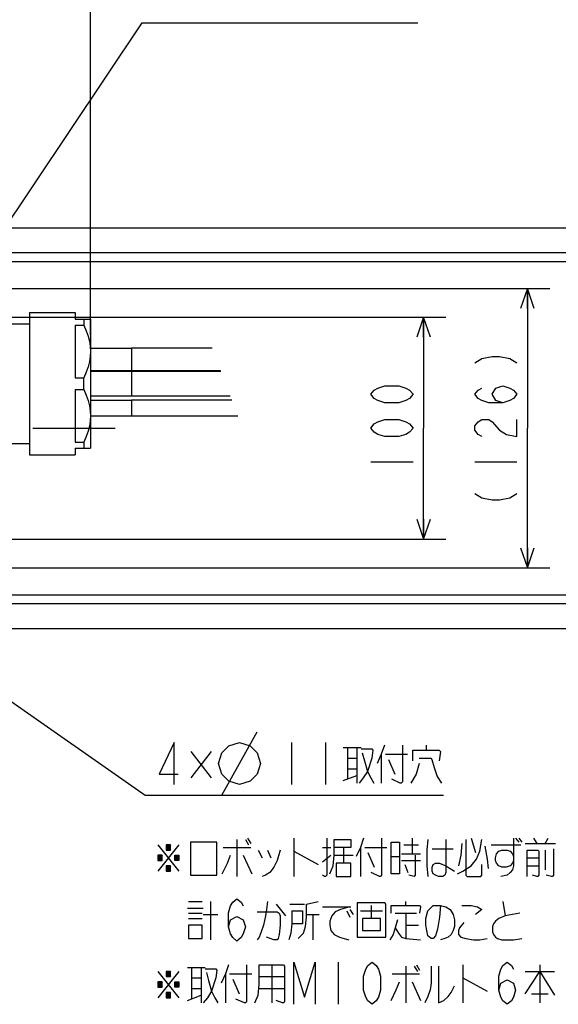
# Model space of a CAD drawing. Extents: x 0 to 594, y 0 to 420.
# Tile 53 of 71: x 343 to 392, y 284 to 373. Entities that reach past the tile are written whole.
import ezdxf

# ---------------------------------------------------------------- set-up
doc = ezdxf.new("R2010")
doc.units = 0
doc.header["$LTSCALE"] = 32.67
doc.linetypes.add('CENTER', pattern=[0.6, 0.375, -0.075, 0.075, -0.075])
doc.layers.get('0').update_dxf_attribs({"linetype": 'CONTINUOUS'})
for name, color, linetype in [('AXIS', 7, 'CONTINUOUS'), ('DRA_ITEM', 7, 'CONTINUOUS'), ('DRIV_DIM', 7, 'CONTINUOUS')]:
    doc.layers.add(name, color=color, linetype=linetype)
doc.styles.get("Standard").update_dxf_attribs({"font": 'txt', "width": 0.8})
doc.dimstyles.new('DIMSTYLE_1', dxfattribs={"dimtxt": 3.8, "dimasz": 1.8, "dimexe": 2, "dimexo": 1.5, "dimgap": 0.95, "dimtad": 1, "dimdec": 3, "dimlfac": 5, "dimtxsty": 'STANDARD', "dimblk": 'OPEN', "dimblk1": 'OPEN', "dimblk2": 'OPEN', "dimcen": 0.09, "dimazin": 2, "dimtp": 0.001, "dimtm": 0.001, "dimtfac": 1, "dimtdec": 3, "dimtofl": 0, "dimtmove": 0, "dimatfit": 3, "dimtolj": 1})
doc.dimstyles.new('DIMSTYLE_3', dxfattribs={"dimtxt": 3.8, "dimasz": 1.8, "dimexe": 2, "dimexo": 1.5, "dimgap": 0.95, "dimtad": 1, "dimdec": 0, "dimlfac": 5, "dimtxsty": 'STANDARD', "dimblk": 'OPEN', "dimblk1": 'OPEN', "dimblk2": 'OPEN', "dimcen": 0.09, "dimazin": 2, "dimtp": 0.001, "dimtm": 0.001, "dimtfac": 1, "dimtdec": 0, "dimtofl": 0, "dimtmove": 0, "dimatfit": 3, "dimtolj": 1})

# ---------------------------------------------------------------- blocks, each defined once
blk = doc.blocks.new('_OPEN')
at = {"color": 0, "linetype": 'BYBLOCK'}
for p, q in [((0, 0), (-1, 0.342)), ((-1, -0.342), (0, 0)), ((-1, 0), (0, 0))]:
    blk.add_line(p, q, dxfattribs=at)
blk = doc.blocks.new('*D5')
at = {"layer": 'DRIV_DIM', "color": 2, "linetype": 'CONTINUOUS'}
for p, q in [((89.548, 337.737), (89.548, 403.587)), ((349.748, 344.637), (349.748, 403.587)), ((89.548, 401.587), (219.648, 401.587)), ((349.748, 401.587), (219.648, 401.587))]:
    blk.add_line(p, q, dxfattribs=at)
at = {"layer": 'DRIV_DIM', "color": 2, "linetype": 'CONTINUOUS', "xscale": 1.8, "yscale": 1.8, "zscale": 1.8, "rotation": 180}
blk.add_blockref('_OPEN', (89.548, 401.587), dxfattribs=at)
at = {"layer": 'DRIV_DIM', "color": 2, "linetype": 'CONTINUOUS', "xscale": 1.8, "yscale": 1.8, "zscale": 1.8}
blk.add_blockref('_OPEN', (349.748, 401.587), dxfattribs=at)
blk = doc.blocks.new('*D12')
at = {"layer": 'DRIV_DIM', "color": 2, "linetype": 'CONTINUOUS'}
for p, q in [((341.528, 346.237), (381.728, 346.237)), ((379.728, 346.237), (379.728, 336.237)), ((379.728, 326.237), (379.728, 336.237)), ((341.528, 326.237), (381.728, 326.237))]:
    blk.add_line(p, q, dxfattribs=at)
at = {"layer": 'DRIV_DIM', "color": 2, "linetype": 'CONTINUOUS', "xscale": 1.8, "yscale": 1.8, "zscale": 1.8}
for p, rotation in [((379.728, 346.237), 90), ((379.728, 326.237), 270)]:
    blk.add_blockref('_OPEN', p, dxfattribs=dict(at, rotation=rotation))
blk = doc.blocks.new('*D13')
at = {"layer": 'DRIV_DIM', "color": 2, "linetype": 'CONTINUOUS'}
for p, q in [((341.448, 348.808), (391.084, 348.808)), ((389.084, 348.808), (389.084, 336.237)), ((389.084, 323.665), (389.084, 336.237)), ((341.448, 323.665), (391.084, 323.665))]:
    blk.add_line(p, q, dxfattribs=at)
at = {"layer": 'DRIV_DIM', "color": 2, "linetype": 'CONTINUOUS', "xscale": 1.8, "yscale": 1.8, "zscale": 1.8}
for p, rotation in [((389.084, 348.808), 90), ((389.084, 323.665), 270)]:
    blk.add_blockref('_OPEN', p, dxfattribs=dict(at, rotation=rotation))
blk = doc.blocks.new('*D14')
at = {"layer": 'DRIV_DIM', "color": 2, "linetype": 'CONTINUOUS'}
for p, q in [((329.948, 351.237), (401.225, 351.237)), ((399.225, 351.237), (399.225, 336.237)), ((399.225, 321.237), (399.225, 336.237)), ((329.948, 321.237), (401.225, 321.237))]:
    blk.add_line(p, q, dxfattribs=at)
at = {"layer": 'DRIV_DIM', "color": 2, "linetype": 'CONTINUOUS', "xscale": 1.8, "yscale": 1.8, "zscale": 1.8}
for p, rotation in [((399.225, 351.237), 90), ((399.225, 321.237), 270)]:
    blk.add_blockref('_OPEN', p, dxfattribs=dict(at, rotation=rotation))
blk = doc.blocks.new('*D15')
at = {"layer": 'DRIV_DIM', "color": 2, "linetype": 'CONTINUOUS'}
for p, q in [((334.948, 352.037), (410.22, 352.037)), ((408.22, 352.037), (408.22, 336.237)), ((408.22, 320.437), (408.22, 336.237)), ((334.948, 320.437), (410.22, 320.437))]:
    blk.add_line(p, q, dxfattribs=at)
at = {"layer": 'DRIV_DIM', "color": 2, "linetype": 'CONTINUOUS', "xscale": 1.8, "yscale": 1.8, "zscale": 1.8}
for p, rotation in [((408.22, 352.037), 90), ((408.22, 320.437), 270)]:
    blk.add_blockref('_OPEN', p, dxfattribs=dict(at, rotation=rotation))
blk = doc.blocks.new('*D16')
at = {"layer": 'DRIV_DIM', "color": 2, "linetype": 'CONTINUOUS'}
for p, q in [((338.048, 354.272), (418.515, 354.272)), ((416.515, 354.272), (416.515, 336.237)), ((416.515, 318.202), (416.515, 336.237)), ((338.048, 318.202), (418.515, 318.202))]:
    blk.add_line(p, q, dxfattribs=at)
at = {"layer": 'DRIV_DIM', "color": 2, "linetype": 'CONTINUOUS', "xscale": 1.8, "yscale": 1.8, "zscale": 1.8}
for p, rotation in [((416.515, 354.272), 90), ((416.515, 318.202), 270)]:
    blk.add_blockref('_OPEN', p, dxfattribs=dict(at, rotation=rotation))

msp = doc.modelspace()

# ---------------------------------------------------------------- linework, layer by layer
at = {"color": 7, "linetype": 'CONTINUOUS'}
for p, q in [((344.24808, 346.64683), (348.34808, 346.64683)), ((348.34808, 346.64683), (348.34808, 346.03683)), ((348.34808, 345.50032), (348.34808, 340.77334)), ((349.74808, 343.43683), (353.44808, 343.43683)), ((360.69621, 343.43685), (357.24803, 343.43688)), ((349.74808, 341.43683), (353.44808, 341.43683)), ((353.44808, 341.43683), (361.45191, 341.43679)), ((354.26582, 341.33672), (349.74808, 341.33683)), ((356.00637, 341.337), (353.44808, 341.33683)), ((357.13925, 341.33686), (356.00637, 341.337)), ((361.48958, 341.33709), (360.97703, 341.33686)), ((348.34808, 339.70032), (348.34808, 334.97334)), ((349.74808, 339.13683), (354.26582, 339.13695)), ((349.74808, 338.73683), (353.44808, 338.73683)), ((353.44808, 339.13683), (356.00637, 339.13667)), ((362.47203, 338.73692), (353.44808, 338.73683)), ((354.26582, 339.13695), (355.1316, 339.13683)), ((356.00637, 339.13667), (357.13925, 339.13681)), ((356.87743, 339.13684), (357.73735, 339.13674)), ((357.73735, 339.13674), (358.97787, 339.13676)), ((358.58024, 339.1368), (359.3994, 339.13673)), ((359.3994, 339.13673), (360.88036, 339.13681)), ((349.74808, 337.33683), (353.44808, 337.33683)), ((360.83378, 337.33682), (363.00108, 337.33672)), ((348.34808, 334.43683), (348.34808, 333.82683)), ((344.24808, 333.82683), (348.34808, 333.82683))]:
    msp.add_line(p, q, dxfattribs=at)
at = {"color": 9, "linetype": 'CONTINUOUS'}
for p, q in [((353.44808, 343.43683), (353.44808, 341.43683)), ((353.44808, 341.33683), (353.44808, 339.13683)), ((353.44808, 338.73683), (353.44808, 337.33683))]:
    msp.add_line(p, q, dxfattribs=at)
at = {"color": 7, "linetype": 'CONTINUOUS'}
for points in [[(357.24803, 343.43688), (356.24694, 343.43691), (355.2541, 343.43687), (354.30084, 343.43689), (353.44808, 343.43683)], [(358.97787, 341.3369), (357.73735, 341.33692), (356.87743, 341.33683)], [(360.88036, 341.33686), (359.3994, 341.33694), (358.58024, 341.33687)], [(361.48966, 341.33687), (360.94247, 341.33686), (360.18878, 341.33684)], [(360.18878, 339.13683), (360.94247, 339.1368), (361.64936, 339.13679), (362.28201, 339.13681)], [(360.97703, 339.1368), (361.51651, 339.13657), (362.0131, 339.1366), (362.32094, 339.13679)], [(353.44808, 337.33683), (354.30067, 337.33679), (355.25336, 337.33681), (356.24545, 337.33678), (357.2459, 337.3368), (358.22806, 337.33683), (359.16789, 337.33679), (360.04326, 337.33683), (360.83378, 337.33682)]]:
    msp.add_lwpolyline(points, dxfattribs=at)
at = {"layer": 'AXIS', "color": 7, "linetype": 'CONTINUOUS'}
for p, q in [((344.24808, 346.64683), (344.24808, 333.82683)), ((348.34808, 346.03683), (349.74808, 346.03683)), ((349.13808, 346.03683), (349.13808, 345.50032)), ((349.74808, 346.03683), (349.74808, 334.43683)), ((342.04808, 345.63683), (344.24808, 345.63683)), ((348.34808, 345.50032), (349.13808, 345.50032)), ((348.34808, 340.77334), (349.13808, 340.77334)), ((349.13808, 339.70032), (349.13808, 340.77334)), ((348.34808, 339.70032), (349.13808, 339.70032)), ((342.48808, 334.83683), (344.24808, 334.83683)), ((348.34808, 334.97334), (349.13808, 334.97334)), ((348.34808, 334.43683), (349.74808, 334.43683)), ((349.13808, 334.97334), (349.13808, 334.43683))]:
    msp.add_line(p, q, dxfattribs=at)
at = {"layer": 'AXIS', "color": 7, "linetype": 'CENTER'}
msp.add_line((305.34808, 336.23683), (351.95192, 336.23683), dxfattribs=at)
at = {"layer": 'AXIS', "color": 7, "linetype": 'CONTINUOUS'}
for points in [[(349.13808, 345.50032), (349.3623, 344.99906), (349.53219, 344.52001), (349.65232, 344.05337), (349.72416, 343.59355), (349.74808, 343.13683)], [(349.74808, 343.13683), (349.72415, 342.68003), (349.6523, 342.2202), (349.53217, 341.75358), (349.36232, 341.27463), (349.13808, 340.77334)], [(349.13808, 339.70032), (349.3623, 339.19906), (349.53219, 338.72001), (349.65232, 338.25337), (349.72416, 337.79355), (349.74808, 337.33683)], [(349.74808, 337.33683), (349.72415, 336.88003), (349.6523, 336.4202), (349.53217, 335.95358), (349.36232, 335.47463), (349.13808, 334.97334)]]:
    msp.add_lwpolyline(points, dxfattribs=at)
at = {"layer": 'DRA_ITEM', "color": 2, "linetype": 'CONTINUOUS'}
for p, q in [((336.9794, 346.7282), (354.40611, 372.72447)), ((354.40611, 372.72447), (354.90611, 372.72447)), ((354.90611, 372.72447), (379.22611, 372.72447)), ((330.39921, 320.1126), (354.67761, 303.18759)), ((361.57426, 303.18759), (364.74094, 308.88759)), ((367.84429, 307.9376), (367.84429, 304.13758)), ((370.88426, 307.9376), (370.88426, 304.13758)), ((380.00429, 307.22508), (380.00429, 307.70009)), ((358.7876, 307.10635), (360.59262, 304.73133)), ((360.59262, 307.10635), (358.7876, 304.73133)), ((372.49927, 307.46259), (374.11428, 307.46259)), ((372.87926, 307.46259), (372.87926, 304.61259)), ((373.73426, 307.46259), (373.73426, 304.25635)), ((375.91927, 306.86884), (375.91927, 304.25635)), ((376.29929, 306.86884), (378.29429, 306.86884)), ((372.87926, 306.5126), (373.73426, 306.5126)), ((376.58429, 306.39383), (377.15429, 305.0876)), ((372.87926, 305.56258), (373.73426, 305.56258)), ((372.49927, 304.49386), (373.73426, 304.96883)), ((354.67761, 303.18759), (355.17761, 303.18759)), ((355.17761, 303.18759), (381.52427, 303.18759)), ((362.93056, 299.19499), (362.93056, 295.86998)), ((363.69053, 299.19499), (363.97553, 298.71998)), ((363.88054, 299.31372), (364.16554, 298.83871)), ((368.06055, 299.31372), (368.06055, 295.86998)), ((378.70052, 299.31372), (378.70052, 297.88872)), ((384.02053, 299.31372), (384.40055, 298.00746)), ((388.01052, 299.31372), (388.29552, 298.95748)), ((388.29552, 299.31372), (388.58052, 298.95748)), ((388.86552, 298.83871), (391.62053, 298.83871)), ((389.62553, 299.31372), (389.91053, 298.83871)), ((390.67054, 298.83871), (390.95554, 299.31372)), ((355.80553, 298.71998), (357.70554, 296.34496)), ((357.70554, 298.71998), (355.80553, 296.34496)), ((356.56554, 298.71998), (356.94553, 298.24496)), ((356.94553, 298.71998), (356.56554, 298.24496)), ((361.69553, 298.48247), (364.16554, 298.48247)), ((364.83053, 298.24496), (365.21055, 297.53248)), ((365.68553, 298.24496), (365.97053, 297.53248)), ((368.06055, 298.12623), (370.24552, 296.93874)), ((370.62555, 298.48247), (371.38552, 298.48247)), ((372.52556, 298.48247), (372.52556, 297.05747)), ((374.04554, 298.48247), (374.04554, 295.86998)), ((374.42553, 298.48247), (376.42053, 298.48247)), ((374.71053, 298.00746), (375.28053, 296.70123)), ((377.94055, 298.71998), (379.27052, 298.71998)), ((380.50555, 298.36374), (382.40555, 298.36374)), ((385.82555, 298.71998), (388.48554, 298.71998)), ((390.67054, 298.24496), (390.67054, 296.46373)), ((355.80553, 297.76999), (356.18555, 297.29498)), ((356.18555, 297.76999), (355.80553, 297.29498)), ((357.32555, 297.76999), (357.70554, 297.29498)), ((357.70554, 297.76999), (357.32555, 297.29498)), ((363.50056, 297.76999), (364.26053, 296.10749)), ((370.62555, 297.17621), (371.38552, 297.76999)), ((371.67056, 297.76999), (373.38055, 297.76999)), ((376.80055, 297.65122), (377.56052, 297.65122)), ((377.75054, 297.88872), (379.46053, 297.88872)), ((377.75054, 297.29498), (379.46053, 297.29498)), ((389.05553, 297.53248), (390.10055, 297.53248)), ((356.56554, 296.81997), (356.94553, 296.34496)), ((356.94553, 296.81997), (356.56554, 296.34496)), ((378.03554, 296.93874), (378.32054, 296.22622)), ((389.05553, 296.81997), (390.10055, 296.81997)), ((358.56054, 293.61373), (359.79552, 293.61373)), ((360.55553, 293.61373), (360.55553, 290.16999)), ((378.13052, 293.25749), (378.13052, 293.61373)), ((386.87053, 293.61373), (387.06054, 292.30747)), ((358.46555, 293.01998), (359.89055, 293.01998)), ((366.44554, 293.37622), (367.30054, 292.30747)), ((367.68053, 293.37622), (369.01054, 293.37622)), ((370.62555, 293.13872), (373.19054, 293.13872)), ((372.81056, 292.78248), (373.09555, 292.18873)), ((373.09555, 292.90121), (373.38055, 292.42624)), ((374.04554, 292.78248), (376.04054, 292.78248)), ((374.99553, 293.25749), (374.99553, 292.06996)), ((376.80055, 292.54497), (376.80055, 293.25749)), ((358.56054, 292.54497), (359.79552, 292.54497)), ((358.56054, 292.06996), (359.79552, 292.06996)), ((359.89055, 292.42624), (361.22052, 292.42624)), ((369.20055, 292.42624), (370.34055, 292.42624)), ((369.77055, 292.42624), (369.77055, 290.16999)), ((377.18054, 292.54497), (379.08055, 292.54497)), ((378.13052, 292.54497), (378.13052, 290.28872)), ((378.13052, 291.47621), (379.27052, 291.47621)), ((372.05054, 288.15121), (372.05054, 284.35122)), ((355.80553, 287.31995), (357.70554, 284.94497)), ((357.70554, 287.31995), (355.80553, 284.94497)), ((356.56554, 287.31995), (356.94553, 286.84498)), ((356.94553, 287.31995), (356.56554, 286.84498)), ((358.46555, 287.67623), (360.08052, 287.67623)), ((358.84554, 287.67623), (358.84554, 284.82624)), ((359.70054, 287.67623), (359.70054, 284.46996)), ((366.06555, 287.91374), (366.06555, 284.46996)), ((378.13052, 287.79497), (378.13052, 284.46996)), ((378.89054, 287.79497), (379.17553, 287.31995)), ((379.08055, 287.91374), (379.36555, 287.43873)), ((383.26055, 287.91374), (383.26055, 284.46996)), ((388.86552, 287.31995), (391.52554, 287.31995)), ((390.19553, 287.91374), (390.19553, 284.46996)), ((358.84554, 286.72621), (359.70054, 286.72621)), ((361.88555, 287.08249), (361.88555, 284.46996)), ((362.26553, 287.08249), (364.26053, 287.08249)), ((362.55053, 286.60747), (363.12053, 285.30121)), ((364.92555, 286.84498), (367.20555, 286.84498)), ((376.89554, 287.08249), (379.36555, 287.08249)), ((383.26055, 286.72621), (385.44553, 285.53872)), ((355.80553, 286.36997), (356.18555, 285.89496)), ((356.18555, 286.36997), (355.80553, 285.89496)), ((357.32555, 286.36997), (357.70554, 285.89496)), ((357.70554, 286.36997), (357.32555, 285.89496)), ((358.84554, 285.77622), (359.70054, 285.77622)), ((364.92555, 285.77622), (367.20555, 285.77622)), ((378.70052, 286.36997), (379.46053, 284.70746)), ((356.56554, 285.41998), (356.94553, 284.94497)), ((356.94553, 285.41998), (356.56554, 284.94497)), ((358.46555, 284.70746), (359.70054, 285.18248)), ((389.43552, 285.30121), (390.95554, 285.30121))]:
    msp.add_line(p, q, dxfattribs=at)
for points in [[(357.26762, 304.13758), (357.26762, 307.9376), (355.93761, 305.0876), (357.6476, 305.0876)], [(361.25761, 306.03759), (361.57426, 306.98758), (362.2076, 307.62091), (363.15762, 307.9376), (364.10761, 307.62091), (364.74094, 306.98758), (365.05759, 306.03759), (364.74094, 305.0876), (364.10761, 304.45427), (363.15762, 304.13758), (362.2076, 304.45427), (361.57426, 305.0876), (361.25761, 306.03759)], [(376.20427, 307.70009), (375.91927, 306.86884), (375.53928, 306.03759)], [(377.81928, 307.70009), (377.81928, 304.37509), (377.72429, 304.25635), (377.62926, 304.25635), (376.86929, 304.61259)], [(374.11428, 307.34385), (375.06427, 307.34385), (375.15926, 307.22508), (375.06427, 306.5126), (374.68428, 305.32507), (374.30426, 304.73133), (373.92427, 304.25635)], [(374.20927, 306.98758), (374.39928, 306.2751), (374.68428, 305.32507), (374.96928, 304.73133), (375.25428, 304.25635)], [(378.76926, 306.2751), (378.76926, 307.22508), (381.14428, 307.22508), (381.23927, 307.10635), (381.14428, 306.2751)], [(379.33926, 306.03759), (379.05426, 305.0876), (378.57929, 304.25635)], [(379.33926, 306.5126), (380.38427, 306.5126), (380.47926, 306.39383), (380.66927, 305.68135), (380.95427, 304.8501), (381.33426, 304.25635)], [(358.75055, 298.95748), (358.75055, 295.98871), (361.12553, 295.98871), (361.12553, 298.95748), (358.75055, 298.95748)], [(371.00553, 299.31372), (371.00553, 295.98871), (370.91055, 295.86998), (370.81552, 295.86998), (370.62555, 295.98871)], [(371.29053, 296.10749), (371.57553, 296.81997), (371.67056, 297.76999), (371.67056, 299.19499), (373.19054, 299.19499), (373.19054, 298.48247), (371.67056, 298.48247)], [(374.33054, 299.31372), (374.04554, 298.48247), (373.66555, 297.65122)], [(375.94555, 299.31372), (375.94555, 295.98871), (375.85053, 295.86998), (375.75554, 295.86998), (374.99553, 296.22622)], [(376.80055, 298.95748), (377.56052, 298.95748), (377.56052, 296.10749), (376.80055, 296.10749), (376.80055, 298.95748)], [(380.12552, 299.19499), (380.03053, 298.24496), (380.03053, 296.81997), (380.12552, 295.86998)], [(381.74053, 299.19499), (381.74053, 296.22622), (381.64554, 295.98871), (381.45553, 295.86998), (381.07554, 295.86998), (380.79054, 295.98871), (380.60053, 296.10749), (380.50555, 296.34496), (380.50555, 296.70123), (380.60053, 296.93874), (380.79054, 297.05747), (381.17053, 297.05747)], [(382.78554, 296.10749), (383.26055, 296.34496), (384.02053, 296.81997), (384.49554, 297.41371), (384.78054, 298.12623), (384.97055, 299.19499)], [(383.16553, 298.83871), (383.07054, 297.76999), (382.88053, 296.81997)], [(383.54555, 299.19499), (383.54555, 295.98871), (383.64054, 295.86998), (384.87553, 295.86998), (384.97055, 295.98871), (384.97055, 296.93874)], [(387.82055, 299.31372), (387.82055, 296.81997), (387.72552, 296.46373), (387.53555, 296.22622), (387.25055, 295.98871), (386.68055, 295.86998)], [(356.56554, 298.71998), (356.56554, 298.24496), (356.94553, 298.24496), (356.94553, 298.71998), (356.56554, 298.71998)], [(356.66053, 298.60121), (356.66053, 298.36374), (356.85054, 298.36374), (356.85054, 298.60121), (356.66053, 298.60121)], [(366.82553, 298.24496), (366.54053, 297.29498), (366.25553, 296.70123), (365.87554, 296.22622), (365.49555, 295.98871), (365.21055, 295.86998)], [(385.25555, 298.60121), (385.44553, 297.41371), (385.54055, 296.58246)], [(387.82055, 297.29498), (387.72552, 297.05747), (387.53555, 296.81997), (387.15552, 296.70123), (386.77554, 296.70123), (386.49054, 296.81997), (386.30053, 297.05747), (386.20554, 297.29498), (386.20554, 297.53248), (386.30053, 297.88872), (386.49054, 298.12623), (386.77554, 298.24496), (387.25055, 298.24496), (387.53555, 298.12623), (387.72552, 297.88872), (387.82055, 297.65122)], [(389.05553, 295.86998), (389.05553, 298.24496), (390.00552, 298.24496), (390.10055, 298.12623), (390.10055, 295.98871), (390.00552, 295.86998), (389.91053, 295.86998), (389.53055, 295.98871)], [(391.43056, 298.36374), (391.43056, 295.98871), (391.33553, 295.86998), (391.24054, 295.86998), (390.76553, 295.98871)], [(355.80553, 297.76999), (355.80553, 297.29498), (356.18555, 297.29498), (356.18555, 297.76999), (355.80553, 297.76999)], [(355.90055, 297.65122), (355.90055, 297.41371), (356.09053, 297.41371), (356.09053, 297.65122), (355.90055, 297.65122)], [(357.70554, 297.76999), (357.70554, 297.29498), (357.32555, 297.29498), (357.32555, 297.76999), (357.70554, 297.76999)], [(357.42054, 297.65122), (357.42054, 297.41371), (357.61055, 297.41371), (357.61055, 297.65122), (357.42054, 297.65122)], [(361.60055, 296.10749), (362.07556, 297.05747), (362.36056, 297.76999)], [(373.19054, 297.05747), (371.86053, 297.05747), (371.86053, 295.86998), (373.19054, 295.86998), (373.19054, 297.05747)], [(378.98552, 297.76999), (378.98552, 295.98871), (378.89054, 295.86998), (378.41552, 295.98871)], [(381.17053, 297.05747), (381.74053, 296.81997), (382.50054, 296.34496)], [(356.56554, 296.34496), (356.94553, 296.34496), (356.94553, 296.81997), (356.56554, 296.81997), (356.56554, 296.34496)], [(356.66053, 296.70123), (356.66053, 296.46373), (356.85054, 296.46373), (356.85054, 296.70123), (356.66053, 296.70123)], [(362.17054, 291.31789), (362.36056, 291.95123), (362.93056, 292.26788), (363.50056, 291.95123), (363.69053, 291.31789), (363.50056, 290.68455), (363.31054, 290.3679), (362.93056, 290.05122), (362.55053, 290.3679), (362.36056, 290.68455), (362.17054, 291.31789), (362.17054, 292.58456), (362.36056, 293.2179), (362.55053, 293.53455), (362.93056, 293.85124), (363.31054, 293.53455), (363.50056, 293.2179)], [(365.68553, 293.61373), (365.59054, 292.90121), (365.49555, 292.30747), (365.30554, 291.47621), (365.11553, 290.88247), (364.92555, 290.40746), (364.73554, 290.16999)], [(368.44054, 290.28872), (368.91555, 290.76373), (369.10552, 291.35748), (369.20055, 292.18873), (369.20055, 293.37622), (370.24552, 293.61373)], [(373.76054, 293.49496), (373.76054, 290.40746), (376.32554, 290.40746), (376.32554, 293.37622), (376.23055, 293.49496), (373.76054, 293.49496)], [(364.73554, 292.66371), (366.54053, 292.66371), (366.73054, 292.54497), (366.82553, 292.30747), (366.82553, 291.47621), (366.73054, 290.64496), (366.63555, 290.28872), (366.54053, 290.16999), (366.25553, 290.16999), (365.59054, 290.40746)], [(367.87054, 292.78248), (367.87054, 291.59499), (367.77555, 290.76373), (367.58554, 290.16999)], [(367.87054, 292.78248), (368.82052, 292.78248), (368.82052, 291.59499), (367.87054, 291.59499)], [(373.09555, 293.13872), (372.24056, 292.90121), (371.76554, 292.66371), (371.48054, 292.30747), (371.29053, 291.83245), (371.29053, 291.47621), (371.38552, 291.00124), (371.67056, 290.64496), (372.14553, 290.40746), (373.00053, 290.16999)], [(376.80055, 293.25749), (379.36555, 293.25749), (379.46053, 293.13872), (379.36555, 292.54497)], [(381.26556, 293.25749), (381.17053, 292.18873), (380.98056, 291.11997), (380.79054, 290.52623), (380.60053, 290.28872), (380.41052, 290.28872), (380.12552, 290.52623), (380.03053, 291.00124), (379.93555, 291.47621), (379.93555, 292.06996), (380.12552, 292.78248), (380.60053, 293.25749), (381.26556, 293.25749), (381.74053, 293.13872), (382.12056, 292.90121), (382.40555, 292.42624), (382.50054, 291.95123), (382.50054, 291.35748), (382.40555, 291.00124), (382.21554, 290.64496), (381.93054, 290.40746), (381.64554, 290.28872), (381.26556, 290.16999)], [(383.16553, 293.25749), (384.02053, 293.25749), (384.59053, 293.13872), (384.97055, 292.90121), (384.40055, 292.42624)], [(375.85053, 292.06996), (374.23555, 292.06996), (374.23555, 291.00124), (375.85053, 291.00124), (375.85053, 292.06996)], [(377.37055, 291.95123), (377.18054, 291.23871), (376.99053, 290.64496), (376.70553, 290.16999)], [(383.35554, 291.71372), (382.97555, 291.23871), (382.88053, 291.00124), (382.88053, 290.64496), (383.07054, 290.40746), (383.54555, 290.28872), (384.21054, 290.16999), (384.78054, 290.16999), (385.44553, 290.28872)], [(386.49054, 292.06996), (386.20554, 291.83245), (386.01553, 291.59499), (385.92054, 291.35748), (385.92054, 290.88247), (386.01553, 290.64496), (386.20554, 290.40746), (386.39555, 290.28872), (386.77554, 290.16999), (387.82055, 290.16999), (388.58052, 290.28872)], [(388.39055, 292.54497), (387.72552, 292.42624), (387.06054, 292.30747), (386.49054, 292.06996)], [(359.79552, 290.28872), (359.79552, 291.47621), (358.56054, 291.47621), (358.56054, 290.28872), (359.79552, 290.28872)], [(377.18054, 291.23871), (377.46554, 290.76373), (377.75054, 290.40746), (378.13052, 290.28872), (379.46053, 290.16999)], [(368.06055, 284.35122), (368.06055, 288.15121), (369.01054, 284.98456), (369.96052, 288.15121), (369.96052, 284.35122)], [(375.09055, 284.35122), (374.71053, 284.66787), (374.52055, 284.98456), (374.33054, 285.6179), (374.33054, 286.88457), (374.52055, 287.51791), (374.71053, 287.83456), (375.09055, 288.15121), (375.47054, 287.83456), (375.66055, 287.51791), (375.85053, 286.88457), (375.85053, 285.6179), (375.66055, 284.98456), (375.47054, 284.66787), (375.09055, 284.35122)], [(386.49054, 285.6179), (386.68055, 286.25123), (387.25055, 286.56788), (387.82055, 286.25123), (388.01052, 285.6179), (387.82055, 284.98456), (387.63054, 284.66787), (387.25055, 284.35122), (386.87053, 284.66787), (386.68055, 284.98456), (386.49054, 285.6179), (386.49054, 286.88457), (386.68055, 287.51791), (386.87053, 287.83456), (387.25055, 288.15121), (387.63054, 287.83456), (387.82055, 287.51791)], [(356.56554, 287.31995), (356.56554, 286.84498), (356.94553, 286.84498), (356.94553, 287.31995), (356.56554, 287.31995)], [(360.08052, 287.55746), (361.03055, 287.55746), (361.12553, 287.43873), (361.03055, 286.72621), (360.65052, 285.53872), (360.27054, 284.94497), (359.89055, 284.46996)], [(362.17054, 287.91374), (361.88555, 287.08249), (361.50552, 286.25123)], [(363.78555, 287.91374), (363.78555, 284.58873), (363.69053, 284.46996), (363.59554, 284.46996), (362.83553, 284.82624)], [(364.54553, 284.46996), (364.83053, 285.18248), (364.92555, 286.13246), (364.92555, 287.91374), (367.11053, 287.91374), (367.20555, 287.79497), (367.20555, 284.58873), (367.11053, 284.46996), (367.01554, 284.46996), (366.44554, 284.70746)], [(380.41052, 287.79497), (380.41052, 286.25123), (380.31553, 285.65749), (380.12552, 285.0637), (379.84052, 284.46996)], [(381.07554, 287.79497), (381.07554, 284.46996), (381.55056, 284.70746), (381.93054, 285.0637), (382.21554, 285.41998), (382.40555, 285.77622), (382.50054, 286.01373)], [(388.86552, 285.30121), (390.19553, 287.31995), (391.52554, 285.18248)], [(356.66053, 287.20122), (356.66053, 286.96371), (356.85054, 286.96371), (356.85054, 287.20122), (356.66053, 287.20122)], [(360.17555, 287.20122), (360.36552, 286.48874), (360.65052, 285.53872), (360.93552, 284.94497), (361.22052, 284.46996)], [(355.80553, 286.36997), (355.80553, 285.89496), (356.18555, 285.89496), (356.18555, 286.36997), (355.80553, 286.36997)], [(355.90055, 286.25123), (355.90055, 286.01373), (356.09053, 286.01373), (356.09053, 286.25123), (355.90055, 286.25123)], [(357.70554, 286.36997), (357.70554, 285.89496), (357.32555, 285.89496), (357.32555, 286.36997), (357.70554, 286.36997)], [(357.42054, 286.25123), (357.42054, 286.01373), (357.61055, 286.01373), (357.61055, 286.25123), (357.42054, 286.25123)], [(376.80055, 284.70746), (377.27553, 285.65749), (377.56052, 286.36997)], [(356.56554, 284.94497), (356.94553, 284.94497), (356.94553, 285.41998), (356.56554, 285.41998), (356.56554, 284.94497)], [(356.66053, 285.30121), (356.66053, 285.0637), (356.85054, 285.0637), (356.85054, 285.30121), (356.66053, 285.30121)]]:
    msp.add_lwpolyline(points, dxfattribs=at)
at = {"layer": 'DRIV_DIM', "color": 2, "linetype": 'CONTINUOUS'}
for p, q in [((374.97798, 333.19685), (378.77796, 333.19685)), ((384.33435, 333.19685), (388.13433, 333.19685))]:
    msp.add_line(p, q, dxfattribs=at)
for points in [[(384.33435, 342.12682), (384.96765, 342.50685), (385.91767, 342.69682), (386.55101, 342.69682), (387.501, 342.50685), (388.13433, 342.12682)], [(378.77796, 339.27683), (378.46131, 338.89684), (378.14463, 338.70683), (377.51129, 338.51682), (376.24462, 338.51682), (375.61132, 338.70683), (375.29463, 338.89684), (374.97798, 339.27683), (375.29463, 339.65681), (375.61132, 339.84683), (376.24462, 340.03684), (377.51129, 340.03684), (378.14463, 339.84683), (378.46131, 339.65681), (378.77796, 339.27683)], [(386.86766, 338.51682), (386.23432, 338.70683), (385.91767, 339.27683), (386.23432, 339.84683), (386.86766, 340.03684), (387.501, 339.84683), (387.81768, 339.65681), (388.13433, 339.27683), (387.81768, 338.89684), (387.501, 338.70683), (386.86766, 338.51682), (385.60099, 338.51682), (384.96765, 338.70683), (384.651, 338.89684), (384.33435, 339.27683), (384.651, 339.65681), (384.96765, 339.84683)], [(378.77796, 336.23682), (378.46131, 335.85683), (378.14463, 335.66682), (377.51129, 335.47684), (376.24462, 335.47684), (375.61132, 335.66682), (375.29463, 335.85683), (374.97798, 336.23682), (375.29463, 336.61684), (375.61132, 336.80682), (376.24462, 336.99683), (377.51129, 336.99683), (378.14463, 336.80682), (378.46131, 336.61684), (378.77796, 336.23682)], [(384.96765, 335.47684), (384.651, 335.66682), (384.33435, 336.04684), (384.33435, 336.42683), (384.651, 336.80682), (384.96765, 336.99683), (385.60099, 336.99683), (385.91767, 336.80682), (386.55101, 336.04684)], [(386.55101, 336.04684), (387.18435, 335.66682), (388.13433, 335.47684), (388.13433, 336.99683)], [(384.33435, 330.34685), (384.96765, 329.96683), (385.91767, 329.77682), (386.55101, 329.77682), (387.501, 329.96683), (388.13433, 330.34685)]]:
    msp.add_lwpolyline(points, dxfattribs=at)

# ---------------------------------------------------------------- dimensions: what is measured, and where the dimension line sits
for base, p1, p2, angle, dimstyle, picture, middle in [((89.54808, 401.58718), (349.74808, 343.13683), (89.54808, 336.23683), 180, 'DIMSTYLE_1', '*D5', (210.52808, 401.58718)), ((389.08433, 323.66544), (339.94808, 348.80822), (339.94808, 323.66544), 270, 'DIMSTYLE_3', '*D13', (389.08433, 328.63683))]:
    dim = msp.add_linear_dim(base=base, p1=p1, p2=p2, angle=angle, text='(<>)', dimstyle=dimstyle, dxfattribs=at)
    dim.commit()
    dim.dimension.update_dxf_attribs({"geometry": picture, "text_midpoint": middle, "dimtype": 160})
for base, p1, p2, angle, dimstyle, picture, middle in [((416.51474, 318.20192), (336.54808, 354.27174), (336.54808, 318.20192), 270, 'DIMSTYLE_3', '*D16', (416.51474, 331.67683)), ((408.21957, 352.03683), (333.44808, 320.43683), (333.44808, 352.03683), 90, 'DIMSTYLE_1', '*D15', (408.21957, 331.67683)), ((399.2245, 321.23683), (328.44808, 351.23683), (328.44808, 321.23683), 270, 'DIMSTYLE_1', '*D14', (399.2245, 331.67683)), ((379.72797, 326.23683), (340.02808, 346.23683), (340.02808, 326.23683), 270, 'DIMSTYLE_1', '*D12', (379.72797, 331.67683))]:
    dim = msp.add_linear_dim(base=base, p1=p1, p2=p2, angle=angle, dimstyle=dimstyle, dxfattribs=at)
    dim.commit()
    dim.dimension.update_dxf_attribs({"geometry": picture, "text_midpoint": middle, "dimtype": 160})

doc.saveas('drawing.dxf')
